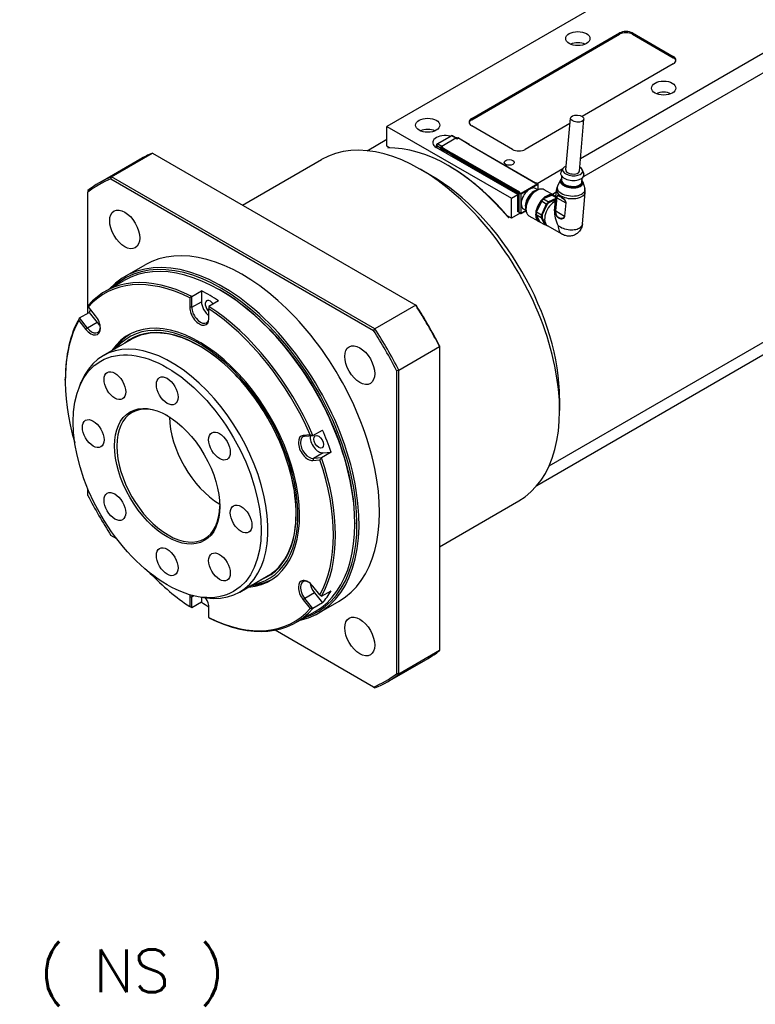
# Model space of a CAD drawing. Extents: x 0 to 1685, y -10 to 1188.
# Tile 15 of 23: x 1337 to 1458, y 813 to 975. Entities that reach past the tile are written whole.
import ezdxf

# ---------------------------------------------------------------- set-up
doc = ezdxf.new("R2010")
doc.units = 0
doc.header["$LTSCALE"] = 25.4
doc.layers.get('0').update_dxf_attribs({"linetype": 'CONTINUOUS'})
doc.layers.add('ATA-TEXT', color=7, linetype='CONTINUOUS', lineweight=25)
doc.styles.get("Standard").update_dxf_attribs({"font": 'simplex.shx'})

msp = doc.modelspace()

# ---------------------------------------------------------------- linework, layer by layer
for p, q in [((1429.4745576, 952.3251881), (1539.8673324, 1016.0604863)), ((1542.5396935, 1014.3373884), (1429.9925619, 949.3582717)), ((1456.074565, 991.3611104), (1397.5620926, 957.5789187)), ((1411.5274516, 958.9057257), (1435.9226355, 972.9902917)), ((1411.5274516, 958.7016015), (1435.9226355, 972.7861675)), ((1435.9226355, 972.9902917), (1435.9226355, 972.7861675)), ((1438.0439559, 972.7861675), (1438.0439559, 972.9902917)), ((1438.0439559, 972.9902917), (1444.7614703, 969.1119329)), ((1438.0439559, 972.7861675), (1444.7614703, 968.9078088)), ((1444.7614703, 969.1119329), (1444.7614703, 968.9078088)), ((1444.7614703, 967.8871881), (1429.7417067, 959.2155235)), ((1411.5274516, 958.7016015), (1411.5274516, 958.9057257)), ((1418.244966, 953.802622), (1411.5274516, 957.6809808)), ((1427.7182511, 958.0472809), (1420.3662863, 953.802622)), ((1427.0487072, 950.4207029), (1427.7995201, 958.9729928)), ((1429.2900863, 950.2239303), (1430.0408993, 958.7762202)), ((1397.5620926, 954.3129324), (1397.5620926, 957.5789187)), ((1397.5620926, 957.5789187), (1418.0681893, 945.7397183)), ((1405.8233791, 954.709068), (1408.1497604, 956.0522049)), ((1408.2747604, 956.0398227), (1405.9483791, 954.6966858)), ((1408.9040854, 955.6764817), (1408.2747604, 956.0398227)), ((1408.3997604, 956.0522049), (1409.0031017, 955.7038656)), ((1394.2921702, 953.5896981), (1397.5620926, 955.4775887)), ((1405.6983791, 954.1061764), (1405.6983791, 954.4925616)), ((1405.9483791, 954.6966858), (1406.5777041, 954.3333448)), ((1406.5777041, 954.3333448), (1408.9111565, 955.6805642)), ((1408.9111565, 955.6805642), (1409.1232885, 955.5580897)), ((1409.1818672, 955.6088203), (1409.0361565, 955.6929464)), ((1409.1232885, 955.5580897), (1409.3354205, 955.6805642)), ((1409.3104205, 955.6830406), (1409.1579034, 955.5949848)), ((1409.3354205, 955.6805642), (1411.0678322, 954.6803559)), ((1409.3604205, 955.6830406), (1411.0928322, 954.6828323)), ((1411.0678322, 954.6803559), (1410.9971215, 954.639531)), ((1410.9971215, 954.639531), (1422.0633426, 948.2504453)), ((1411.0221215, 954.6420075), (1422.0633426, 948.2673555)), ((1411.1031875, 954.595204), (1411.1031875, 954.6599434)), ((1352.1693213, 949.2894669), (1358.8868357, 953.1678257)), ((1358.8868357, 953.1678257), (1402.2962241, 928.1054036)), ((1398.0353049, 954.0397232), (1397.5620926, 954.3129324)), ((1397.6947734, 954.032205), (1397.8715501, 954.1342671)), ((1419.1288495, 946.3520907), (1405.6938206, 954.1088083)), ((1406.4009274, 954.0271586), (1405.7716024, 954.3904996)), ((1405.7716024, 954.3904996), (1405.7716024, 954.0639009)), ((1406.4009274, 954.0271586), (1406.5277041, 953.953964)), ((1406.4009274, 954.0271586), (1406.4009274, 953.70056)), ((1406.5277041, 953.8842717), (1406.5277041, 954.047571)), ((1406.5423488, 953.8638593), (1406.5423488, 954.0271586)), ((1406.5423488, 954.0271586), (1408.239405, 953.0473627)), ((1408.239405, 952.8840634), (1406.5423488, 953.8638593)), ((1406.7052213, 954.1789281), (1406.5527041, 954.0908723)), ((1406.7898361, 954.2108703), (1406.5777041, 954.3333448)), ((1406.5777041, 954.0883958), (1406.7898361, 954.2108703)), ((1408.2747604, 953.1085999), (1406.5777041, 954.0883958)), ((1406.5777041, 953.5984979), (1406.5777041, 953.8434469)), ((1406.6130594, 953.5780855), (1406.6130594, 953.8230344)), ((1406.6484148, 953.5576731), (1406.6484148, 953.7617972)), ((1406.6587701, 953.7846861), (1406.6691255, 953.7906647)), ((1408.239405, 953.0473627), (1408.239405, 952.8840634)), ((1408.239405, 952.8840634), (1419.2702708, 946.51539)), ((1408.345444, 953.1494404), (1408.2747604, 953.1085999)), ((1408.3101157, 953.0473627), (1408.345471, 953.0677751)), ((1408.3101157, 952.8840634), (1408.3101157, 953.0473627)), ((1408.345471, 952.9044758), (1408.3101157, 952.8840634)), ((1408.3101157, 952.8840634), (1419.3056262, 946.5358025)), ((1419.4470475, 946.7399266), (1408.345444, 953.1494404)), ((1408.345471, 953.0677751), (1408.345471, 952.9044758)), ((1408.345471, 953.0677751), (1419.3616922, 946.7075569)), ((1408.345471, 952.9044758), (1419.3233038, 946.5664211)), ((1350.1240155, 948.2964615), (1356.8415299, 952.1748203)), ((1373.7241507, 944.6014979), (1386.7921702, 952.1463225)), ((1404.8099371, 949.516015), (1403.0421702, 950.5366357)), ((1407.815141, 951.0469461), (1407.6383643, 951.1490081)), ((1422.3254746, 948.1976631), (1426.5491724, 950.6362162)), ((1426.5491748, 950.6362208), (1426.2510396, 950.0416505)), ((1429.8195292, 950.3491136), (1430.0095067, 949.7116914)), ((1352.0574317, 948.9458181), (1395.3370458, 923.9583213)), ((1395.5787097, 924.2270449), (1352.1693213, 949.2894669)), ((1422.416896, 948.1279708), (1419.6591795, 946.5358025)), ((1419.6945349, 946.4745652), (1422.4522513, 948.0667336)), ((1422.0633426, 948.2673555), (1422.1090533, 948.2937466)), ((1422.0633426, 948.2504453), (1422.1340533, 948.2912701)), ((1422.0633426, 948.2504453), (1422.0633426, 948.2673555)), ((1422.1340533, 948.2912701), (1422.416896, 948.1279708)), ((1422.1590533, 948.2937466), (1422.441896, 948.1304472)), ((1422.4522513, 948.0667336), (1422.4522513, 947.1334247)), ((1422.466896, 947.1397641), (1422.466896, 948.087146)), ((1426.1900311, 948.7727741), (1425.678181, 947.737621)), ((1426.3468978, 948.7155835), (1426.4019597, 949.3427766)), ((1429.6840624, 948.4226109), (1429.7391242, 949.049804)), ((1429.8484944, 948.4515945), (1430.172151, 947.3430914)), ((1348.2413946, 947.0216774), (1348.2413946, 946.7426281)), ((1348.2413946, 926.8263344), (1348.2413946, 946.7426281)), ((1418.0681893, 945.7397183), (1419.1288495, 946.3520907)), ((1419.1288495, 943.4943527), (1419.1288495, 946.3520907)), ((1419.3056262, 946.5358025), (1419.2702708, 946.51539)), ((1419.3263368, 946.4661101), (1419.3056262, 946.4541528)), ((1419.3056262, 946.4541528), (1419.3056262, 943.8005389)), ((1419.3263368, 943.4331155), (1419.3263368, 946.658277)), ((1419.3409815, 943.412703), (1419.3409815, 946.6378645)), ((1419.3409815, 946.6378645), (1419.6238242, 946.4745652)), ((1419.3970475, 946.7279693), (1419.3513368, 946.7015782)), ((1419.3763368, 946.6991018), (1419.4470475, 946.7399266)), ((1419.6591795, 946.5358025), (1419.3763368, 946.6991018)), ((1419.6238242, 946.4745652), (1419.6238242, 943.2494037)), ((1419.6945349, 944.8619845), (1419.6945349, 946.4745652)), ((1422.4328949, 947.124826), (1422.0483931, 947.3468182)), ((1422.1340533, 946.9644632), (1422.2401193, 947.0257004)), ((1425.0811096, 946.2309638), (1423.4901193, 947.1495225)), ((1425.4714713, 946.7480188), (1424.8285076, 946.3768036)), ((1425.2034272, 943.6948079), (1425.5039369, 947.117825)), ((1429.7824164, 941.5387702), (1430.2357373, 946.7024161)), ((1418.0681893, 942.473732), (1418.0681893, 945.7397183)), ((1419.6945349, 943.2494037), (1419.6945349, 944.8619845)), ((1422.9641483, 945.1170183), (1422.2683275, 943.6132676)), ((1423.8332971, 944.7685035), (1423.0106508, 945.2434585)), ((1423.8332971, 944.7685035), (1423.0255243, 943.0228113)), ((1423.1620587, 942.9856454), (1423.952458, 944.6937915)), ((1423.3795899, 945.6452917), (1424.2022361, 945.1703366)), ((1424.6579653, 946.215962), (1423.483541, 945.6827194)), ((1425.3799085, 945.705054), (1424.2022361, 945.1703366)), ((1424.2801004, 945.050646), (1425.3657319, 945.5435726)), ((1425.3959126, 945.8873519), (1424.7429695, 946.2643287)), ((1425.0690586, 946.1780703), (1425.404436, 945.9844401)), ((1425.5467589, 945.8646543), (1425.3545361, 943.6751006)), ((1425.3790357, 943.6529866), (1425.5712585, 945.8425404)), ((1425.5712585, 945.8425404), (1427.0375464, 944.9959787)), ((1427.0375464, 944.9959787), (1426.8453235, 942.806425)), ((1426.8852761, 942.7913274), (1427.077499, 944.9808812)), ((1419.5031135, 943.3021859), (1418.0681893, 942.473732)), ((1419.2702708, 943.7801265), (1419.1288495, 943.8617762)), ((1419.1288495, 943.8209513), (1419.3263368, 943.7069319)), ((1419.3233038, 943.6678582), (1419.1288495, 943.7801265)), ((1419.3263368, 943.461983), (1419.1288495, 943.5760024)), ((1419.1995601, 943.5351775), (1419.1288495, 943.4943527)), ((1419.2952708, 943.7776501), (1419.3263368, 943.795586)), ((1419.3263368, 943.8124962), (1419.3056262, 943.8005389)), ((1419.3233038, 943.6678582), (1419.3263368, 943.6696093)), ((1419.6238242, 943.2494037), (1419.3409815, 943.412703)), ((1419.3513368, 943.3898142), (1419.6341795, 943.2265149)), ((1419.6841795, 943.2265149), (1420.489336, 943.6913722)), ((1420.4873536, 943.7071378), (1419.6945349, 943.2494037)), ((1420.4828949, 943.7473269), (1420.0983931, 943.9693191)), ((1420.4723523, 944.0863127), (1420.4723523, 943.9638382)), ((1422.2028781, 943.4977663), (1423.0255243, 943.0228113)), ((1425.3790357, 943.6529866), (1426.8453235, 942.806425)), ((1418.0681893, 942.473732), (1417.3758026, 942.8734816)), ((1417.7587319, 942.6523973), (1417.5819552, 942.5503352)), ((1422.5811096, 941.9008368), (1420.9901193, 942.8193955)), ((1422.9826743, 942.5347198), (1422.1600281, 943.0096748)), ((1422.2080032, 942.9261318), (1422.6866067, 941.9556237)), ((1422.715635, 941.8830196), (1423.5382812, 941.4080646)), ((1422.9826743, 942.5347198), (1423.5382812, 941.4080646)), ((1423.667662, 941.4497646), (1423.1240051, 942.5521878)), ((1425.7332351, 942.5827236), (1425.7329912, 942.5821965)), ((1429.7824432, 941.5387663), (1429.7824321, 941.5386384)), ((1423.8643703, 941.3218062), (1423.8768922, 941.3274917)), ((1426.4363925, 939.8193257), (1424.0401455, 941.2027996)), ((1424.2921702, 901.6281739), (1482.4235284, 935.1903292)), ((1354.3384816, 932.8318263), (1357.6972388, 934.7710057)), ((1484.2433335, 934.1396642), (1422.2592619, 898.3531438)), ((1351.0529477, 930.3575722), (1354.2349282, 932.1946895)), ((1365.3887341, 929.5620174), (1366.9797244, 930.4805761)), ((1366.9797244, 930.4805761), (1366.9797244, 928.6953522)), ((1370.1617049, 930.5324695), (1369.9849282, 930.6345316)), ((1365.0351807, 929.3435645), (1365.0351807, 927.7767935)), ((1365.3887341, 927.7767935), (1365.3887341, 929.5620174)), ((1365.3887341, 927.7767935), (1366.9797244, 928.6953522)), ((1369.8081515, 928.8475829), (1368.2171612, 927.9290243)), ((1346.8450292, 926.0201424), (1348.4360195, 926.9387011)), ((1349.5097723, 926.39012), (1348.3346941, 927.8519372)), ((1348.4360195, 926.9387011), (1349.7749374, 925.2730645)), ((1365.3887341, 927.7767935), (1365.0351807, 927.7767935)), ((1368.2171612, 927.9290243), (1368.2171612, 927.5064472)), ((1368.2171612, 925.9396762), (1368.2171612, 927.5064472)), ((1402.2962241, 928.1054036), (1395.5787097, 924.2270449)), ((1402.4081137, 928.0408042), (1402.2962241, 928.1054036)), ((1346.7437038, 925.5885154), (1347.9187821, 924.1266981)), ((1348.1839471, 924.3545058), (1346.8450292, 926.0201424)), ((1349.7749374, 925.2730645), (1348.1839471, 924.3545058)), ((1348.1839471, 924.3545058), (1347.9187821, 924.1266981)), ((1350.7799769, 919.8076676), (1355.4468816, 922.5021063)), ((1399.5066363, 917.4236764), (1406.2241507, 921.3020351)), ((1406.2241507, 921.4312341), (1406.2241507, 921.3020351)), ((1406.2241507, 921.3020351), (1406.2241507, 871.177191)), ((1399.1530829, 917.3487512), (1399.1530829, 867.3737574)), ((1399.5066363, 867.2988322), (1399.5066363, 917.4236764)), ((1344.529084, 915.7334689), (1344.529084, 915.9375931)), ((1346.8416531, 914.661615), (1347.1673857, 915.4582574)), ((1426.0231406, 912.7736688), (1426.0231406, 910.7324274)), ((1385.3466525, 906.6196469), (1386.9376428, 907.5382056)), ((1384.9176478, 906.730759), (1383.7425696, 906.6258053)), ((1384.0077346, 906.5000596), (1383.7425696, 906.6258053)), ((1384.0077346, 906.5000596), (1385.3466525, 906.6196469)), ((1385.4219482, 902.8551359), (1385.3335598, 902.5252661)), ((1385.3335598, 902.5252661), (1386.5086381, 902.6302199)), ((1387.0129384, 903.7736946), (1385.4219482, 902.8551359)), ((1386.7608661, 902.9747232), (1385.4219482, 902.8551359)), ((1388.3518564, 903.8932819), (1386.7608661, 902.9747232)), ((1387.0129384, 903.7736946), (1388.3518564, 903.8932819)), ((1348.2413946, 896.7676344), (1348.2413946, 897.8625331)), ((1406.2241507, 888.3098466), (1419.2921702, 895.8546712)), ((1392.2587918, 892.2591922), (1392.2587918, 892.0550681)), ((1353.0056419, 889.6106149), (1352.0574317, 890.1580643)), ((1373.2799769, 880.8365244), (1377.9468816, 883.5309631)), ((1386.5086381, 880.3629044), (1385.3335598, 881.8247216)), ((1365.0351807, 880.0117435), (1365.0351807, 878.4449725)), ((1365.3887341, 880.0117435), (1365.0351807, 880.0117435)), ((1365.7293582, 880.2084029), (1365.3887341, 880.0117435)), ((1365.3887341, 878.2265196), (1365.3887341, 880.0117435)), ((1366.8542028, 879.9988623), (1367.7069816, 879.8826337)), ((1366.9797244, 879.9817544), (1366.9797244, 879.1450783)), ((1384.0077346, 879.7891075), (1383.7425696, 879.5612998)), ((1385.5987249, 880.7076662), (1384.0077346, 879.7891075)), ((1385.3466525, 878.1234709), (1384.0077346, 879.7891075)), ((1385.5987249, 880.7076662), (1386.9376428, 879.0420296)), ((1386.7608661, 880.1354015), (1388.3518564, 881.0539601)), ((1366.9797244, 879.1450783), (1365.3887341, 878.2265196)), ((1368.2171612, 876.6078552), (1368.2171612, 878.1746262)), ((1383.7425696, 879.5612998), (1384.9176478, 878.0994825)), ((1386.9376428, 879.0420296), (1385.3466525, 878.1234709)), ((1386.3384816, 877.4062005), (1389.6972388, 879.3453799)), ((1368.2171612, 876.6078552), (1368.2171612, 876.5935265)), ((1382.5529477, 875.7979717), (1385.7349282, 877.635089)), ((1395.3370458, 865.1705674), (1379.115289, 874.5362031)), ((1406.2241507, 871.177191), (1399.5066363, 867.2988322)), ((1397.6240155, 866.0240482), (1404.3415299, 869.9024069)), ((1395.3370458, 865.1705674), (1395.5787097, 865.0310428))]:
    msp.add_line(p, q)
for centre, radius, start, end in [((1408.2747604, 955.8356985), 0.25, 60.000000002, 120), ((1405.9483791, 954.4925616), 0.25, 120, 180), ((1409.3354205, 955.6397393), 0.05, 59.999999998, 120.000000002), ((1406.5777041, 954.047571), 0.05, 120.000000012, 180), ((1422.1340533, 948.2504453), 0.05, 59.999999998, 120.000000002), ((1422.416896, 948.087146), 0.05, 0, 59.999999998), ((1419.3763368, 946.658277), 0.05, 119.999999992, 180), ((1419.3763368, 943.4331155), 0.05, 180, 240.000000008), ((1419.6591795, 943.2698161), 0.05, 239.999999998, 300.000000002)]:
    msp.add_arc(centre, radius, start, end)
for centre, major_axis, ratio in [((1429.0283444, 972.071733), (-2, 0), 0.5773502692), ((1443.17048, 963.9067672), (-2, 0), 0.5773502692), ((1428.9202097, 958.8746065), (1.1206896, -0.0983863), 0.5127827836), ((1404.2796071, 957.7830429), (-2, 0), 0.5773502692), ((1417.7146359, 951.6593185), (-0.8105, 0), 0.5773502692), ((1354.3222388, 940.6166772), (1.75, -3.0310889), 0.5773502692), ((1361.3228701, 899.9138477), (10.9613249, -18.9855716), 0.5773502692), ((1393.0722388, 918.2443542), (1.75, -3.0310889), 0.5773502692), ((1352.6978701, 914.8527859), (-1.26325, 2.1880132), 0.5773502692), ((1361.3228701, 913.9984137), (1.26325, -2.1880132), 0.5773502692), ((1361.3228701, 899.9138477), (-6.125, 10.6088112), 0.5773502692), ((1349.1252781, 906.9561307), (-1.26325, 2.1880132), 0.5773502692), ((1369.9478701, 904.8934938), (1.26325, -2.1880132), 0.5773502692), ((1386.3058317, 905.5961564), (0.5625, -0.9742786), 0.5773502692), ((1352.6978701, 894.9342016), (-1.26325, 2.1880132), 0.5773502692), ((1373.5204621, 892.8715647), (1.26325, -2.1880132), 0.5773502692), ((1361.3228701, 885.8292817), (-1.26325, 2.1880132), 0.5773502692), ((1369.9478701, 884.9749095), (1.26325, -2.1880132), 0.5773502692), ((1393.0722388, 873.4997084), (-1.75, 3.0310889), 0.5773502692)]:
    msp.add_ellipse(centre, major_axis=major_axis, ratio=ratio)
for centre, major_axis, ratio, start_param, end_param in [((1436.9832957, 972.3779193), (-1.5, 0), 0.5773502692, 3.926990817, 5.4977871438), ((1436.9832957, 972.1737951), (-1.5, 0), 0.5773502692, 3.926990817, 5.4977871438), ((1429.0283444, 970.2346157), (-2, 0), 0.5773502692, 4.0614168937, 5.3633610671), ((1443.7008101, 968.4995605), (1.5, 0), 0.5773502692, 5.4977871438, 7.0685834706), ((1443.7008101, 968.2954363), (1.5, 0), 0.5773502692, 0.118125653, 0.7853981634), ((1443.17048, 962.0696499), (-2, 0), 0.5773502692, 4.0614168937, 5.3633610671), ((1412.5881117, 958.2933532), (-1.5, 0), 0.5773502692, 5.4977871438, 7.0685834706), ((1412.5881117, 958.0892291), (-1.5, 0), 0.5773502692, 5.4977871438, 6.1650596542), ((1403.0421702, 924.0004968), (-16.25, 28.1458256), 0.5773502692, 3.1415926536, 6.2831853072), ((1404.2796071, 955.9459256), (-2, 0), 0.5773502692, 4.0614168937, 5.3633610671), ((1407.1080342, 954.9253048), (-2, 0), 0.5773502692, 4.254596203, 7.0685834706), ((1408.2747604, 955.8356985), (-0.125, 0.2165064), 0.5773502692, 5.4977871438, 6.2831853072), ((1408.2747604, 955.8356985), (0.125, 0.2165064), 0.5773502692, 0, 0.7853981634), ((1405.9483791, 954.4925616), (-0.25, 0), 0.5773502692, 0, 0.7853981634), ((1405.9483791, 954.4925616), (-0.125, -0.2165064), 0.5773502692, 3.926990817, 5.4977871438), ((1405.9483791, 954.4925616), (-0.125, 0.2165064), 0.5773502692, 5.4977871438, 6.2831853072), ((1408.9111565, 955.47644), (0.125, 0.2165064), 0.5773502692, 0, 0.7853981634), ((1409.3354205, 955.6397393), (-0.025, 0.0433013), 0.5773502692, 5.4977871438, 6.2831853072), ((1409.3354205, 955.6397393), (0.025, 0.0433013), 0.5773502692, 0, 0.7853981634), ((1410.9971215, 954.5987062), (0.025, 0.0433013), 0.5773502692, 0, 0.7853981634), ((1411.0678322, 954.639531), (0.025, 0.0433013), 0.5773502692, 5.4977871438, 7.0685834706), ((1380.5915299, 911.0386136), (-23.75, 41.1362067), 0.5773502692, 6.2003975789, 6.2831853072), ((1407.6383643, 926.6541107), (-15, 25.9807621), 0.5773502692, 5.0099172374, 5.9856570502), ((1406.5777041, 954.1292207), (-0.125, -0.2165064), 0.5773502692, 3.926990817, 5.4977871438), ((1406.5777041, 954.047571), (-0.05, 0), 0.5773502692, 0, 0.7853981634), ((1406.5777041, 953.8842717), (-0.05, 0), 0.5773502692, 0, 0.7853981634), ((1406.5777041, 954.047571), (-0.025, -0.0433013), 0.5773502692, 3.926990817, 5.4977871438), ((1406.5777041, 954.047571), (-0.025, 0.0433013), 0.5773502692, 5.4977871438, 6.2831853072), ((1406.6837701, 953.7413848), (-0.025, 0.0433013), 0.5773502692, 5.4977871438, 7.0685834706), ((1408.2747604, 953.0677751), (0.025, 0.0433013), 0.5773502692, 0.7853981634, 2.3561944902), ((1408.2747604, 953.0677751), (0.05, 0), 0.5773502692, 3.926990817, 5.4977871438), ((1408.2747604, 952.9044758), (-0.05, 0), 0.5773502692, 0.7853981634, 2.3561944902), ((1408.2747604, 953.0677751), (0.025, -0.0433013), 0.5773502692, 0.7853981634, 2.3561944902), ((1408.3454345, 953.1085999), (0.0000191, -0.057735), 0.000564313, 0.7853981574, 2.3565762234), ((1419.3056262, 954.4149945), (1.5, 0), 0.5773502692, 3.926990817, 5.4977871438), ((1407.815141, 926.7561728), (-14.875, 25.7642558), 0.5773502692, 5.0259973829, 5.4977871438), ((1428.1130858, 949.6808949), (-1.9176244, 0.1683499), 0.5127827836, 6.0827499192, 9.6252133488), ((1428.1693968, 950.3223166), (-1.6685823, 0.1464863), 0.5127827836, 5.4488115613, 10.2591517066), ((1428.1693968, 950.3223166), (1.1206896, -0.0983863), 0.5127827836, 3.1415926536, 6.2831853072), ((1373.8740155, 907.1602548), (-23.75, 41.1362067), 0.5773502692, 6.2003975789, 6.3659730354), ((1373.6972388, 907.0581928), (-23.625, 40.9197003), 0.5773502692, 6.2023345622, 6.3640360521), ((1404.8099371, 925.0211176), (15, -25.9807621), 0.5773502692, 0.7853981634, 2.3561944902), ((1422.1340533, 948.2504453), (-0.025, 0.0433013), 0.5773502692, 5.4977871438, 6.2831853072), ((1422.1340533, 948.2504453), (0.025, 0.0433013), 0.5773502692, 0, 0.7853981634), ((1422.416896, 948.087146), (0.025, 0.0433013), 0.5773502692, 0, 0.7853981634), ((1422.416896, 948.087146), (-0.025, 0.0433013), 0.5773502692, 3.926990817, 5.4977871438), ((1422.416896, 948.087146), (0.05, 0), 0.5773502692, 5.4977871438, 6.2831853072), ((1428.0028047, 948.4247149), (-1.8654078, 0.1637658), 0.5127827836, 6.0859233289, 9.622039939), ((1428.007972, 948.4835743), (-1.7707561, 0.1554562), 0.5127827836, 5.9418225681, 9.7661406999), ((1428.007972, 948.4835743), (-1.7681991, 0.1552317), 0.5127827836, 5.9459165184, 9.7620467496), ((1428.0154801, 948.5690972), (-1.6685823, 0.1464863), 0.5127827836, 0, 3.1415926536), ((1419.2702708, 946.4745652), (0.025, -0.0433013), 0.5773502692, 0.7853981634, 2.3561944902), ((1419.3056262, 946.4949776), (0.025, -0.0433013), 0.5773502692, 1.7303444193, 2.3561944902), ((1419.3233038, 946.5051838), (0.0375, -0.0649519), 0.5773502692, 2.298972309, 2.3561944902), ((1419.3763368, 946.658277), (-0.05, 0), 0.5773502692, 0, 0.7853981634), ((1419.3763368, 946.658277), (-0.025, -0.0433013), 0.5773502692, 3.926990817, 5.4977871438), ((1419.3763368, 946.658277), (-0.025, 0.0433013), 0.5773502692, 5.4977871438, 6.2831853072), ((1419.4470475, 946.6991018), (-0.0707107, 0), 0.5773502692, 4.7123889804, 5.4977871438), ((1419.6591795, 946.4949776), (0.025, 0.0433013), 0.5773502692, 0.7853981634, 2.3561944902), ((1419.6591795, 946.4949776), (-0.05, 0), 0.5773502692, 0.7853981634, 2.3561944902), ((1419.6591795, 946.4949776), (0.025, -0.0433013), 0.5773502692, 0.7853981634, 2.3561944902), ((1421.0733931, 945.6580686), (0.975, 1.6887495), 0.5773502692, 0, 2.3561944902), ((1421.7804999, 945.2498203), (1, 1.7320508), 0.5773502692, 0.392078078, 2.7495145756), ((1422.2401193, 944.984459), (-1.25, -2.1650635), 0.5773502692, 3.1415926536, 6.2831853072), ((1422.1340533, 945.0456962), (1.175, 2.0351597), 0.5773502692, 0.7853981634, 2.3561944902), ((1423.8311096, 944.0659003), (1.25, 2.1650635), 0.5773502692, 0, 3.1415926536), ((1427.8698371, 946.9101206), (-2.3659002, 0.2077044), 0.5127827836, 0, 3.1415926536), ((1427.9049493, 947.3100732), (-2.2914229, 0.201166), 0.5127827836, 6.0859233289, 9.622039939), ((1421.0733931, 945.6580686), (-0.975, -1.6887495), 0.5773502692, 5.4977871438, 6.2831853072), ((1423.9018202, 944.0250755), (1.2, 2.078461), 0.5773502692, 1.3707929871, 2.0816353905), ((1422.7593358, 945.0439737), (0.2344604, 0.3562476), 0.3361074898, 5.1316500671, 5.5085597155), ((1423.8923468, 944.030545), (1.225, 2.1217622), 0.5773502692, 1.0858781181, 1.3193527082), ((1423.4664842, 945.8141704), (-0.2734472, -0.1450857), 0.4055530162, 1.0429593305, 1.4198688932), ((1425.2276455, 943.2596099), (-1.1875, -2.0568103), 0.5773502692, 3.8595536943, 6.2831853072), ((1423.9018202, 944.0250755), (1.2, 2.078461), 0.5773502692, 0.3235954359, 1.0344378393), ((1424.714993, 943.5555899), (1.225, 2.1217622), 0.5773502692, 1.0858781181, 1.3193527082), ((1424.7857037, 943.5147651), (-1.175, -2.0351597), 0.5773502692, 4.2361612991, 4.4522548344), ((1424.4051053, 946.2403476), (-0.3760376, -0.0834405), 0.2619280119, 2.2487021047, 2.6256117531), ((1423.8923468, 944.030545), (1.225, 2.1217622), 0.5773502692, 0.0386805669, 0.272155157), ((1425.6417682, 945.8745151), (-0.0998435, 0.0087653), 0.5127827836, 0.3605572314, 0.8326727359), ((1427.1079785, 945.0279982), (-0.0998435, 0.0087653), 0.5127827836, 0.833767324, 1.3058828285), ((1419.2702708, 943.8209513), (0.025, -0.0433013), 0.5773502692, 5.4977871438, 7.0685834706), ((1419.3233038, 943.7290955), (-0.0375, 0.0649519), 0.5773502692, 2.3561944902, 2.4134166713), ((1419.3763368, 943.4331155), (-0.05, 0), 0.5773502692, 0, 0.7853981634), ((1419.3763368, 943.4331155), (-0.025, -0.0433013), 0.5773502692, 5.4977871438, 6.2831853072), ((1419.6591795, 943.2698161), (-0.025, -0.0433013), 0.5773502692, 5.4977871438, 6.2831853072), ((1419.6591795, 943.2698161), (0.05, 0), 0.5773502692, 3.926990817, 5.4977871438), ((1419.6591795, 943.2698161), (0.025, -0.0433013), 0.5773502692, 0, 0.7853981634), ((1423.8923468, 944.030545), (1.225, 2.1217622), 0.5773502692, 2.1330756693, 2.3665502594), ((1422.2032231, 943.8421489), (0.1163494, 0.4228541), 0.3178316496, 3.8532000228, 4.2301095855), ((1427.4373541, 941.983834), (-1.5493041, 2.9772754), 0.5458764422, 0.7082964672, 1.5415164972), ((1425.4495527, 943.6849635), (-0.0998524, 0.0087661), 0.5127827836, 0.362671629, 0.8326585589), ((1422.1210923, 942.9066199), (0.1212369, -0.2279638), 0.3340720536, 1.4793357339, 1.8562453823), ((1423.9018202, 944.0250755), (-1.2, -2.078461), 0.5773502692, 5.5595831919, 6.2704255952), ((1422.5036008, 942.1309722), (-0.209462, 0.2874262), 0.1760735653, 3.5579669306, 3.9348764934), ((1424.714993, 943.5555899), (1.225, 2.1217622), 0.5773502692, 2.1330756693, 2.3665502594), ((1424.7857037, 943.5147651), (-1.175, -2.0351597), 0.5773502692, 5.2833588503, 5.4994523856), ((1424.7857037, 943.5147651), (-1.175, -2.0351597), 0.5773502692, 0.0473710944, 0.1603113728), ((1424.7857037, 943.5147651), (-0.725, -1.2557368), 0.5773502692, 1.518762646, 1.519089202), ((1426.9157556, 942.8384444), (0.0998435, -0.0087653), 0.5127827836, 3.9753599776, 4.4474754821), ((1373.6972388, 907.0581928), (-16, 27.7128129), 0.5773502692, 3.1415926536, 6.2831853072), ((1424.714993, 943.5555899), (-1.225, -2.1217622), 0.5773502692, 0.0386805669, 0.272155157), ((1370.3384816, 905.1190134), (16, -27.7128129), 0.5773502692, 6.1061776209, 9.6017856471), ((1370.1617049, 905.0169513), (-15.875, 27.4963066), 0.5773502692, 3.0160190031, 6.4087589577), ((1369.9849282, 904.9148893), (-15.75, 27.2798002), 0.5773502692, 3.1415926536, 6.2831853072), ((1366.8029477, 903.0777719), (-15.75, 27.2798002), 0.5773502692, 5.5613219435, 6.4814498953), ((1366.626171, 902.9757099), (-15.625, 27.0632939), 0.5773502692, 5.5698494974, 6.4729223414), ((1368.3939379, 903.9963306), (15.75, -27.2798002), 0.5773502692, 2.2926596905, 2.4197292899), ((1370.1617049, 905.0169513), (-15.625, 27.0632939), 0.5773502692, 3.926990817, 5.4977871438), ((1368.3939379, 927.8788556), (1, -1.7320508), 0.5773502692, 3.926990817, 5.3724593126), ((1368.3939379, 927.8788556), (-0.5625, 0.9742786), 0.5773502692, 4.82984615, 8.4152867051), ((1368.3939379, 903.9963306), (-15.75, 27.2798002), 0.5773502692, 0.2987939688, 0.3253341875), ((1366.626171, 926.8582349), (1.125, -1.9485572), 0.5773502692, 3.926990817, 7.0685834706), ((1366.8029477, 926.9602969), (1, -1.7320508), 0.5773502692, 3.926990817, 7.0685834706), ((1366.8029477, 903.0777719), (-15.75, 27.2798002), 0.5773502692, 4.5141243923, 5.4342523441), ((1366.626171, 902.9757099), (15.625, -27.0632939), 0.5773502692, 1.3810592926, 2.2841321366), ((1380.5915299, 911.0386136), (23.75, -41.1362067), 0.5773502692, 1.4880085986, 1.653584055), ((1380.7683066, 911.1406757), (-23.625, 40.9197003), 0.5773502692, 4.6315382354, 4.7932397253), ((1366.626171, 902.9757099), (-15.625, 27.0632939), 0.5773502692, 0.3338617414, 1.1626507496), ((1366.8029477, 903.0777719), (-15.75, 27.2798002), 0.5773502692, 0.3253341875, 0.7853981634), ((1348.7142772, 925.258409), (1.125, -1.9485572), 0.5773502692, 4.9741883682, 8.1157810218), ((1350.4820442, 926.2790298), (1, -1.7320508), 0.5773502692, 4.9741883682, 5.3411558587), ((1366.626171, 902.9757099), (-11.6875, 20.2433438), 0.5773502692, 2.8671147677, 6.5576631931), ((1366.626171, 902.9757099), (11.5000947, -19.9187484), 0.5773502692, 6.0742524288, 9.6337108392), ((1348.8910539, 925.3604711), (1, -1.7320508), 0.5773502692, 4.9741883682, 7.007887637), ((1366.626171, 902.9757099), (11.3, -19.5721741), 0.5773502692, 6.1890784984, 9.5188847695), ((1373.6972388, 907.0581928), (23.625, -40.9197003), 0.5773502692, 1.4899455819, 1.6516470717), ((1373.8740155, 907.1602548), (-23.75, 41.1362067), 0.5773502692, 4.6296012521, 4.7951767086), ((1362.0299769, 900.322096), (11.25, -19.4855716), 0.5773502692, 5.8626509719, 9.8453122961), ((1367.0681127, 903.2308651), (-11.6875, 20.2433438), 0.5773502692, 0.018907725, 0.2744778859), ((1367.2924113, 903.3603639), (-11.7194216, 20.2986337), 0.5773502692, 0.1724077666, 0.2839905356), ((1361.4996468, 900.0159098), (6, -10.3923048), 0.5773502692, 2.3665576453, 7.0582203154), ((1370.1617049, 905.0169513), (-6, 10.3923048), 0.5773502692, 0.807093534, 2.3344991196), ((1368.3939379, 903.9963306), (15.75, -27.2798002), 0.5773502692, 1.2454621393, 1.3725317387), ((1384.5380647, 904.5755357), (-1.125, 1.9485572), 0.5773502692, 6.0213859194, 9.162978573), ((1384.7148414, 904.6775978), (1, -1.7320508), 0.5773502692, 2.8797932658, 6.0213859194), ((1386.3058317, 905.5961564), (1, -1.7320508), 0.5773502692, 3.8217318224, 6.0213859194), ((1366.626171, 902.9757099), (15.625, -27.0632939), 0.5773502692, 0.3338617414, 1.2369345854), ((1366.8029477, 903.0777719), (15.75, -27.2798002), 0.5773502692, 0.3253341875, 1.2454621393), ((1373.6972388, 907.0581928), (-23.625, 40.9197003), 0.5773502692, 1.4899455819, 1.6516470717), ((1366.626171, 902.9757099), (-15.625, 27.0632939), 0.5773502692, 1.978941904, 2.2841321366), ((1384.5380647, 880.6930107), (-1.125, 1.9485572), 0.5773502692, 4.9741883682, 8.1157810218), ((1367.0681127, 903.2308651), (11.6875, -20.2433438), 0.5773502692, 6.0087074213, 6.2642775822), ((1367.2924113, 903.3603639), (11.7194216, -20.2986337), 0.5773502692, 5.9991947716, 6.1107775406), ((1384.7148414, 880.7950728), (-1, 1.7320508), 0.5773502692, 5.5584829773, 8.1157810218), ((1386.3058317, 881.7136314), (1, -1.7320508), 0.5773502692, 4.0836221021, 4.9741883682), ((1366.626171, 879.0931849), (1.125, -1.9485572), 0.5773502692, 3.7129168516, 3.926990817), ((1366.8029477, 879.195247), (-1, 1.7320508), 0.5773502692, 0.607746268, 0.7853981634), ((1366.626171, 879.0931849), (-1.125, 1.9485572), 0.5773502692, 3.926990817, 4.7883419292), ((1368.3939379, 903.9963306), (15.75, -27.2798002), 0.5773502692, 0.1982645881, 0.3253341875), ((1368.3939379, 903.9963306), (-15.75, 27.2798002), 0.5773502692, 2.2926596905, 2.3478116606), ((1366.8029477, 903.0777719), (15.75, -27.2798002), 0.5773502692, 5.5613219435, 6.4814498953), ((1366.626171, 902.9757099), (15.625, -27.0632939), 0.5773502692, 5.5698494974, 6.4729223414), ((1380.5915299, 911.0386136), (23.75, -41.1362067), 0.5773502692, 0, 0.0827877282), ((1373.6972388, 907.0581928), (23.625, -40.9197003), 0.5773502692, 6.2023345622, 6.3640360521), ((1373.8740155, 907.1602548), (23.75, -41.1362067), 0.5773502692, 6.2003975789, 6.3659730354)]:
    msp.add_ellipse(centre, major_axis=major_axis, ratio=ratio, start_param=start_param, end_param=end_param)
for points, knots in [([(1409.1578976, 955.5949851), (1409.1568897, 955.5944008), (1409.1558894, 955.5937777), (1409.1434484, 955.5855137), (1409.1330125, 955.5727877), (1409.1232885, 955.5580897)], [-0.017771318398, -0.017771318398, -0.017771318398, -0.017771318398, -0.016350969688, -0.016350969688, 0, 0, 0, 0]), ([(1406.705219, 954.1789304), (1406.7073612, 954.1801649), (1406.7095242, 954.1813682), (1406.7368085, 954.1960395), (1406.7643784, 954.2052562), (1406.7898361, 954.2108703)], [-0.017771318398, -0.017771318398, -0.017771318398, -0.017771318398, -0.016350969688, -0.016350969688, 0, 0, 0, 0]), ([(1426.3724022, 949.0060963), (1426.3415832, 948.9785125), (1426.3132646, 948.9496574), (1426.2483842, 948.8734041), (1426.2155137, 948.8243096), (1426.1900311, 948.7727741)], [3.43103845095, 3.43103845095, 3.43103845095, 3.43103845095, 3.52999807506, 3.52999807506, 3.68190697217, 3.68190697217, 3.68190697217, 3.68190697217]), ([(1425.678181, 947.737621), (1425.6600348, 947.7009224), (1425.6428945, 947.6630454), (1425.6110169, 947.5851571), (1425.5962807, 947.545146), (1425.5695781, 947.4633193), (1425.5576127, 947.4215041), (1425.5367605, 947.3365001), (1425.5278747, 947.293312), (1425.5134027, 947.2060736), (1425.5078172, 947.1620245), (1425.5039369, 947.117825)], [3.68190697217, 3.68190697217, 3.68190697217, 3.68190697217, 3.72135936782, 3.72135936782, 3.76081176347, 3.76081176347, 3.80026415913, 3.80026415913, 3.83971655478, 3.83971655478, 3.87916895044, 3.87916895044, 3.87916895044, 3.87916895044]), ([(1430.2357373, 946.7024161), (1430.2396176, 946.7466156), (1430.2417926, 946.7909641), (1430.2427423, 946.8793897), (1430.2415175, 946.9234654), (1430.2357953, 947.0108024), (1430.2312988, 947.0540627), (1430.219262, 947.1392904), (1430.2117227, 947.1812572), (1430.1939039, 947.2635083), (1430.1836254, 947.3037925), (1430.172151, 947.3430914)], [0.73757629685, 0.73757629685, 0.73757629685, 0.73757629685, 0.7770286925, 0.7770286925, 0.81648108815, 0.81648108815, 0.85593348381, 0.85593348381, 0.89538587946, 0.89538587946, 0.93483827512, 0.93483827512, 0.93483827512, 0.93483827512]), ([(1427.077499, 944.9808812), (1427.0880086, 945.1005941), (1427.0067521, 945.3604813), (1426.5819575, 945.7822795), (1425.9922674, 946.1351687), (1425.6879417, 946.2370515), (1425.5766992, 946.0543427), (1425.5546412, 945.954439), (1425.5467589, 945.8646543)], [0, 0, 0, 0, 0.1428571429, 0.2857142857, 0.5714285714, 0.8571428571, 0.8928571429, 1, 1, 1, 1]), ([(1425.5712585, 945.8425404), (1425.5785569, 945.9256744), (1425.6002156, 946.0179546), (1425.711169, 946.1855188), (1426.0116218, 946.0857916), (1426.5724755, 945.7480897), (1426.971349, 945.3493189), (1427.0472776, 945.106824), (1427.0375464, 944.9959787)], [0, 0, 0, 0, 0.1071428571, 0.1428571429, 0.4285714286, 0.7142857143, 0.8571428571, 1, 1, 1, 1]), ([(1425.3546007, 943.6749941), (1425.3440948, 943.555322), (1425.3534907, 943.2635646), (1425.5041337, 942.793225), (1425.7225401, 942.5696115), (1425.8777656, 942.4804839)], [0, 0, 0, 0, 0.2855765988, 0.5711531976, 1, 1, 1, 1]), ([(1426.8453235, 942.806425), (1426.8355923, 942.6955797), (1426.7190915, 942.4975338), (1426.3872305, 942.3891196), (1425.9277521, 942.4647718), (1425.5561467, 942.7699556), (1425.3814865, 943.2713227), (1425.3693045, 943.5421414), (1425.3790357, 943.6529866)], [0, 0, 0, 0, 0.1428571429, 0.2857142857, 0.4285714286, 0.7142857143, 0.8571428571, 1, 1, 1, 1]), ([(1425.8777656, 942.4804839), (1425.9293843, 942.4509143), (1426.0923956, 942.3771555), (1426.3957586, 942.3319987), (1426.7497101, 942.4556787), (1426.8747664, 942.6716145), (1426.8852761, 942.7913274)], [0, 0, 0, 0, 0.1424424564, 0.4282949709, 0.7141474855, 1, 1, 1, 1]), ([(1429.7824321, 941.5386384), (1429.7611832, 941.2942244), (1429.6995167, 941.0498159), (1429.5050343, 940.5975129), (1429.3687558, 940.3837524), (1429.0440026, 940.0276035), (1428.8554373, 939.8777565), (1428.4508427, 939.652156), (1428.2303193, 939.5736498), (1427.7849586, 939.4906596), (1427.5539901, 939.4841668), (1427.1032595, 939.5411596), (1426.8785797, 939.6052967), (1426.5971464, 939.7311615), (1426.5258646, 939.7674335), (1426.4567719, 939.8072594)], [0, 0, 0, 0, 0.14802365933, 0.14802365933, 0.29613427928, 0.29613427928, 0.43746281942, 0.43746281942, 0.57471363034, 0.57471363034, 0.7101893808, 0.7101893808, 0.84773516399, 0.84773516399, 0.89575395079, 0.89575395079, 0.89575395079, 0.89575395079]), ([(1429.7824321, 941.5386384), (1429.7797693, 941.5080091), (1429.7455738, 941.2660746), (1429.5469411, 940.9527573), (1429.2135002, 940.7502558), (1429.0885698, 940.6935393)], [0.26524612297, 0.26524612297, 0.26524612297, 0.26524612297, 0.28571428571, 0.42857142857, 0.5000002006, 0.5000002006, 0.5000002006, 0.5000002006]), ([(1425.7674694, 941.2256296), (1425.7804616, 940.8988648), (1425.9195001, 940.3013177), (1426.256212, 939.9230712), (1426.4560955, 939.8076497)], [0, 0, 0, 0, 0.14285714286, 0.2838591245, 0.2838591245, 0.2838591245, 0.2838591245]), ([(1429.0885698, 940.6935393), (1428.9636266, 940.6368355), (1428.5474466, 940.4990761), (1427.6958243, 940.4514367), (1426.6222649, 940.6984875), (1426.0144918, 941.0326011), (1425.7674694, 941.2256296)], [0.5000002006, 0.5000002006, 0.5000002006, 0.5000002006, 0.57142857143, 0.71428571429, 0.85714285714, 1, 1, 1, 1]), ([(1377.9468816, 883.5309631), (1378.2975885, 883.7334438), (1378.6317404, 883.9646007), (1380.0290304, 885.1086508), (1380.8991335, 886.3208042), (1382.1214451, 889.2709726), (1382.4769253, 891.0041207), (1382.6406883, 894.8177034), (1382.4503972, 896.8963981), (1381.5431191, 901.1922349), (1380.8262231, 903.4086478), (1378.9375355, 907.7546344), (1377.7659204, 909.8834292), (1375.0867255, 913.8368825), (1373.5795909, 915.6608418), (1370.3834747, 918.8186056), (1368.6950882, 920.1519777), (1365.3096537, 922.1938734), (1363.6132621, 922.9021608), (1360.3834213, 923.6258461), (1358.8511868, 923.640211), (1356.7542901, 923.1344982), (1356.0740686, 922.8642129), (1355.4468816, 922.5021063)], [3.926990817, 3.926990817, 3.926990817, 3.926990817, 4.0213514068, 4.0213514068, 4.343952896, 4.343952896, 4.6640411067, 4.6640411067, 4.9832992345, 4.9832992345, 5.3026212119, 5.3026212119, 5.6220548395, 5.6220548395, 5.9415007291, 5.9415007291, 6.260853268, 6.260853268, 6.5800977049, 6.5800977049, 6.899833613, 6.899833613, 7.0685834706, 7.0685834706, 7.0685834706, 7.0685834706]), ([(1352.6996711, 920.9160036), (1352.7357172, 920.9701155), (1352.772197, 921.0236617), (1353.4653413, 922.0185361), (1354.2571724, 922.779324), (1355.1635663, 923.3439935)], [5.21947203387, 5.21947203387, 5.21947203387, 5.21947203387, 5.23326044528, 5.23326044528, 5.47841217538, 5.47841217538, 5.47841217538, 5.47841217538])]:
    msp.add_open_spline(points, degree=3, knots=knots)
for points, degree in [([(1352.0574317, 948.9458181), (1352.0946922, 949.0603753), (1352.131989, 949.1749255), (1352.1693213, 949.2894669)], 3), ([(1429.8484944, 948.4515945), (1429.8218842, 948.5427328), (1429.7743157, 948.6306539), (1429.7095667, 948.7131237)], 3), ([(1423.952458, 944.6937915), (1423.8935724, 944.7308435), (1423.8332971, 944.7685035)], 2), ([(1424.2022361, 945.1703366), (1424.2415118, 945.1098046), (1424.2801004, 945.050646)], 2), ([(1425.0811096, 946.2309638), (1425.1696942, 946.1798195), (1425.2494334, 946.1134779), (1425.3181723, 946.0342444)], 3), ([(1422.8700049, 941.7938941), (1422.7670173, 941.813807), (1422.6696942, 941.8496924), (1422.5811096, 941.9008368)], 3), ([(1423.1240051, 942.5521878), (1423.0540754, 942.5436146), (1422.9826743, 942.5347198)], 2), ([(1423.0255243, 943.0228113), (1423.0944864, 943.0039243), (1423.1620587, 942.9856454)], 2), ([(1423.5382812, 941.4080646), (1423.6037073, 941.4290754), (1423.667662, 941.4497646)], 2), ([(1423.8760871, 941.3282863), (1423.8702353, 941.3250501), (1423.8643703, 941.3218062)], 2), ([(1426.4560955, 939.8076497), (1426.456321, 939.8075195), (1426.4565464, 939.8073895), (1426.456772, 939.8072595)], 3), ([(1365.3887341, 929.5620174), (1365.2707012, 929.4893978), (1365.1528469, 929.4165799), (1365.0351807, 929.3435645)], 3), ([(1348.2592428, 928.032073), (1348.2841992, 927.9722246), (1348.3093491, 927.9121794), (1348.3346941, 927.8519372)], 3), ([(1346.7437038, 925.5885154), (1346.7771919, 925.7324563), (1346.8109692, 925.8763343), (1346.8450292, 926.0201424)], 3), ([(1395.5787097, 924.2270449), (1395.49818, 924.1374434), (1395.4176251, 924.0478684), (1395.3370458, 923.9583213)], 3), ([(1399.1530829, 917.3487512), (1399.2709226, 917.3737613), (1399.3887743, 917.3987364), (1399.5066363, 917.4236764)], 3), ([(1384.9176478, 906.730759), (1385.060659, 906.6938007), (1385.2036631, 906.6567622), (1385.3466525, 906.6196469)], 3), ([(1386.7608661, 902.9747232), (1386.6768932, 902.8597324), (1386.5928162, 902.744895), (1386.5086381, 902.6302199)], 3), ([(1378.5343197, 882.8646612), (1377.5391103, 882.333766), (1376.4181886, 882.0229999), (1375.1996711, 881.9448604)], 3), ([(1386.5086381, 880.3629044), (1386.5928162, 880.286898), (1386.6768932, 880.2110632), (1386.7608661, 880.1354015)], 3), ([(1365.3887341, 878.2265196), (1365.2707012, 878.2991393), (1365.1528469, 878.3719572), (1365.0351807, 878.4449725)], 3), ([(1385.3466525, 878.1234709), (1385.2036631, 878.1151729), (1385.060659, 878.107175), (1384.9176478, 878.0994825)], 3), ([(1399.5066363, 867.2988322), (1399.3887743, 867.3237723), (1399.2709226, 867.3487474), (1399.1530829, 867.3737574)], 3)]:
    msp.add_open_spline(points, degree=degree)
msp.add_rational_spline([(1417.3758026, 942.8734816), (1417.4798131, 942.7133729), (1417.5819552, 942.5503352)], [1, 1.00004107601, 1], degree=2)

# ---------------------------------------------------------------- texts
at = {"layer": 'ATA-TEXT', "insert": (1258.60265, 812.5538952), "char_height": 7, "attachment_point": 7}
msp.add_mtext('GEOMETRIC VIEW ( NS )', dxfattribs=at)

doc.saveas('drawing.dxf')
